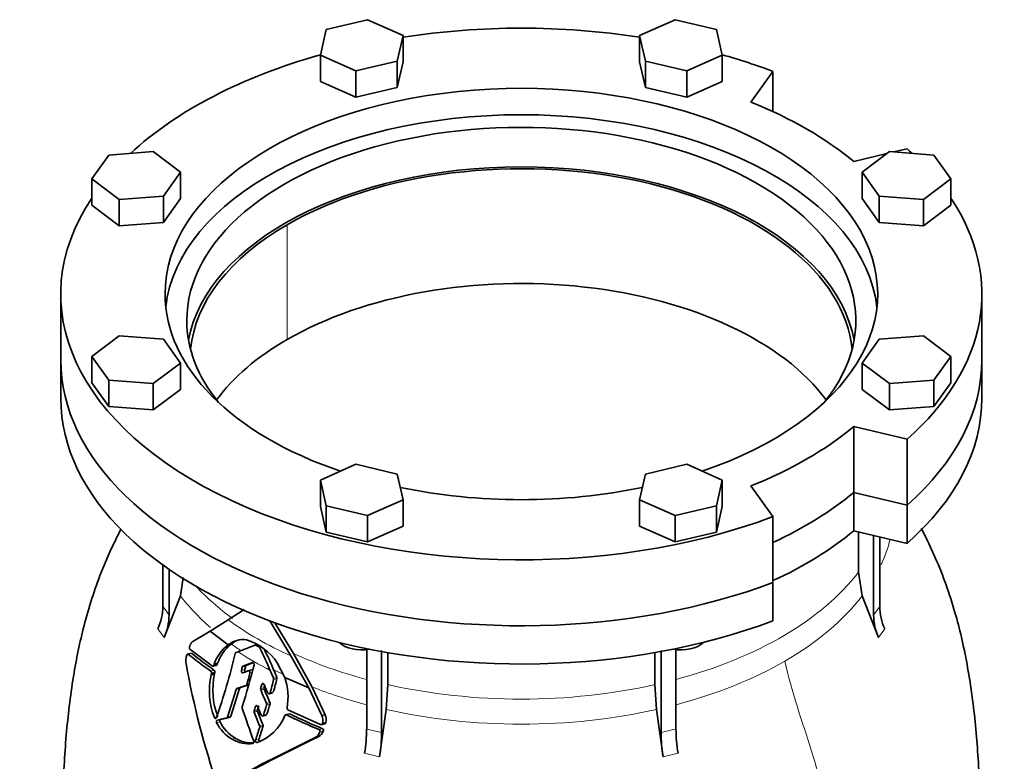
# Model space of a CAD drawing. Header units: millimetres. Extents: x 424 to 1298, y -2735 to 1993.
# Tile 11 of 24: x 994 to 1298, y -1033 to -803. Entities that reach past the tile are written whole.
import ezdxf

# ---------------------------------------------------------------- set-up
doc = ezdxf.new("R2010")
doc.units = ezdxf.units.MM
doc.layers.add('VSI344-454_FLANG', color=7, linetype='Continuous')
doc.layers.add('VSI344-454_TESTA', color=7, linetype='Continuous')

# ---------------------------------------------------------------- blocks, each defined once
blk = doc.blocks.new('SE4')
at = {"layer": 'VSI344-454_FLANG', "color": 7, "linetype": 'Continuous', "lineweight": 35}
for p, q in [((1101.49, -803.43), (1088.68, -806.49)), ((1112.48, -808.3), (1101.49, -803.43)), ((1196.6, -803.43), (1185.61, -808.3)), ((1209.4, -806.49), (1196.6, -803.43)), ((1088.68, -806.49), (1086.88, -814.42)), ((1211.21, -814.42), (1209.4, -806.49)), ((1110.67, -816.23), (1112.48, -808.3)), ((1112.48, -808.3), (1112.48, -816.46)), ((1185.61, -808.3), (1185.61, -816.46)), ((1185.61, -808.3), (1187.42, -816.23)), ((1086.88, -814.42), (1086.88, -822.58)), ((1086.88, -814.42), (1097.87, -819.29)), ((1097.87, -819.29), (1110.67, -816.23)), ((1110.67, -816.23), (1110.67, -824.39)), ((1110.67, -824.39), (1112.48, -816.46)), ((1185.61, -816.46), (1187.42, -824.39)), ((1187.42, -816.23), (1187.42, -824.39)), ((1187.42, -816.23), (1200.22, -819.29)), ((1200.22, -819.29), (1211.21, -814.42)), ((1211.21, -814.42), (1211.21, -822.58)), ((1097.87, -819.29), (1097.87, -827.45)), ((1200.22, -819.29), (1200.22, -827.45)), ((1220.08, -828.95), (1226.91, -819.43)), ((1226.91, -819.43), (1226.91, -831.87)), ((1086.88, -822.58), (1097.87, -827.45)), ((1097.87, -827.45), (1110.67, -824.39)), ((1187.42, -824.39), (1200.22, -827.45)), ((1200.22, -827.45), (1211.21, -822.58)), ((1268.39, -843.38), (1264.22, -844.37)), ((1021.43, -845.32), (1016.13, -852.71)), ((1035.17, -844.27), (1021.43, -845.32)), ((1043.6, -850.62), (1035.17, -844.27)), ((1262.12, -844.87), (1251.9, -847.32)), ((1262.92, -844.27), (1254.49, -850.62)), ((1276.66, -845.32), (1262.92, -844.27)), ((1281.96, -852.71), (1276.66, -845.32)), ((1016.13, -852.71), (1016.13, -860.87)), ((1016.13, -852.71), (1024.56, -859.06)), ((1038.3, -858.01), (1043.6, -850.62)), ((1043.6, -850.62), (1043.6, -858.78)), ((1254.49, -850.62), (1254.49, -858.78)), ((1254.49, -850.62), (1259.79, -858.01)), ((1273.53, -859.06), (1281.96, -852.71)), ((1281.96, -852.71), (1281.96, -860.87)), ((1024.56, -859.06), (1038.3, -858.01)), ((1024.56, -859.06), (1024.56, -867.22)), ((1038.3, -858.01), (1038.3, -866.18)), ((1038.3, -866.18), (1043.6, -858.78)), ((1254.49, -858.78), (1259.79, -866.18)), ((1259.79, -858.01), (1259.79, -866.18)), ((1259.79, -858.01), (1273.53, -859.06)), ((1273.53, -859.06), (1273.53, -867.22)), ((1016.13, -860.87), (1024.56, -867.22)), ((1273.53, -867.22), (1281.96, -860.87)), ((1024.56, -867.22), (1038.3, -866.18)), ((1259.79, -866.18), (1273.53, -867.22)), ((1006.54, -888.33), (1006.54, -908.74)), ((1291.54, -908.74), (1291.54, -888.33)), ((1024.56, -901.28), (1016.13, -907.62)), ((1038.3, -902.32), (1024.56, -901.28)), ((1273.53, -901.28), (1259.79, -902.32)), ((1281.96, -907.62), (1273.53, -901.28)), ((1043.6, -909.71), (1038.3, -902.32)), ((1259.79, -902.32), (1254.49, -909.71)), ((1016.13, -907.62), (1016.13, -915.79)), ((1016.13, -907.62), (1021.43, -915.01)), ((1276.66, -915.01), (1281.96, -907.62)), ((1281.96, -907.62), (1281.96, -915.79)), ((1035.17, -916.06), (1043.6, -909.71)), ((1043.6, -909.71), (1043.6, -917.88)), ((1254.49, -909.71), (1254.49, -917.88)), ((1254.49, -909.71), (1262.92, -916.06)), ((1016.13, -915.79), (1021.43, -923.18)), ((1021.43, -915.01), (1021.43, -923.18)), ((1021.43, -915.01), (1035.17, -916.06)), ((1035.17, -916.06), (1035.17, -924.22)), ((1262.92, -916.06), (1276.66, -915.01)), ((1262.92, -916.06), (1262.92, -924.22)), ((1276.66, -915.01), (1276.66, -923.18)), ((1276.66, -923.18), (1281.96, -915.79)), ((1035.17, -924.22), (1043.6, -917.88)), ((1254.49, -917.88), (1262.92, -924.22)), ((1021.43, -923.18), (1035.17, -924.22)), ((1262.92, -924.22), (1276.66, -923.18)), ((1251.9, -929.34), (1268.39, -933.29)), ((1251.9, -949.75), (1251.9, -929.34)), ((1268.39, -933.29), (1268.39, -953.7)), ((1097.87, -941.04), (1086.88, -945.91)), ((1110.67, -944.1), (1097.87, -941.04)), ((1200.22, -941.04), (1187.42, -944.1)), ((1211.21, -945.91), (1200.22, -941.04)), ((1112.48, -952.04), (1110.67, -944.1)), ((1187.42, -944.1), (1185.61, -952.04)), ((1086.88, -945.91), (1086.88, -954.08)), ((1086.88, -945.91), (1088.68, -953.84)), ((1209.4, -953.84), (1211.21, -945.91)), ((1211.21, -945.91), (1211.21, -954.08)), ((1226.91, -957.23), (1220.08, -947.71)), ((1251.9, -949.75), (1268.39, -953.7)), ((1101.49, -956.91), (1112.48, -952.04)), ((1112.48, -952.04), (1112.48, -960.2)), ((1185.61, -952.04), (1185.61, -960.2)), ((1185.61, -952.04), (1196.6, -956.91)), ((1086.88, -954.08), (1088.68, -962.01)), ((1088.68, -953.84), (1088.68, -962.01)), ((1088.68, -953.84), (1101.49, -956.91)), ((1196.6, -956.91), (1209.4, -953.84)), ((1209.4, -953.84), (1209.4, -962.01)), ((1209.4, -962.01), (1211.21, -954.08)), ((1101.49, -956.91), (1101.49, -965.07)), ((1196.6, -956.91), (1196.6, -965.07)), ((1226.91, -957.23), (1226.91, -977.65)), ((1088.68, -962.01), (1101.49, -965.07)), ((1101.49, -965.07), (1112.48, -960.2)), ((1185.61, -960.2), (1196.6, -965.07)), ((1196.6, -965.07), (1209.4, -962.01))]:
    blk.add_line(p, q, dxfattribs=at)
for centre, major_axis, start_param, end_param in [((1149.04, -888.33), (142.5, 0), 1.311301, 1.830292), ((1149.04, -888.33), (142.5, 0), 2.022017, 2.584178), ((1149.04, -888.33), (142.5, 0), 0.992709, 1.119576), ((1149.04, -888.33), (-110.25, 0), 2.103318, 6.283185), ((1149.04, -888.33), (125, 0), 0.604412, 0.966385), ((1149.04, -896.5), (110.25, 0), 0.064181, 3.077412), ((1149.04, -896.5), (-103.5, 0), 2.703137, 6.283185), ((1149.04, -888.33), (-142.5, 0), 3.699007, 3.71968), ((1149.04, -908.74), (103.5, 0), 0.102659, 3.038933), ((1149.04, -888.33), (142.5, 0), 2.772791, 5.290477), ((1149.04, -888.33), (-142.5, 0), 2.563505, 3.510394), ((1149.04, -888.33), (-110.25, 0), 0, 1.038274), ((1149.04, -896.5), (-103.5, 0), 0, 0.438456), ((1149.04, -908.74), (142.5, 0), 3.141593, 5.290477), ((1149.04, -908.74), (-142.5, 0), 2.563505, 3.141593), ((1149.04, -888.33), (125, 0), 5.316801, 5.678774), ((1149.04, -888.33), (-110.25, 0), 1.224323, 1.91727), ((1149.04, -908.74), (125, 0), 5.384862, 5.678774)]:
    blk.add_ellipse(centre, major_axis=major_axis, ratio=0.57735, start_param=start_param, end_param=end_param, dxfattribs=at)
at = {"layer": 'VSI344-454_TESTA', "color": 4, "linetype": 'Continuous', "lineweight": 9}
for p, q in [((1076.57, -902.42), (1076.57, -866.9)), ((1258.03, -987.68), (1259.94, -985.02)), ((1036.58, -991.97), (1038.49, -994.64)), ((1259.59, -994.64), (1261.51, -991.97)), ((1045.99, -999.82), (1047.05, -999.54)), ((1052.99, -1005.08), (1054.03, -1004.8)), ((1063.47, -1004.57), (1062.45, -1004.85)), ((1063.74, -1003.55), (1062.71, -1003.82)), ((1065.06, -1005.64), (1065.71, -1005.47)), ((1072.36, -1007.24), (1073.39, -1006.97)), ((1072.39, -1007.62), (1073.42, -1007.35)), ((1061.82, -1010.45), (1060.78, -1010.73)), ((1063.86, -1009.49), (1064.89, -1009.21)), ((1064.09, -1009.21), (1064.78, -1009.02)), ((1069.43, -1010.18), (1068.4, -1010.46)), ((1069.46, -1010.6), (1068.43, -1010.87)), ((1069.35, -1009.02), (1068.75, -1009.18)), ((1071.31, -1011.76), (1072.35, -1011.48)), ((1067.41, -1017.03), (1066.37, -1017.31)), ((1067.43, -1017.44), (1066.39, -1017.72)), ((1067.81, -1015.75), (1066.77, -1016.03)), ((1070.22, -1015.06), (1071.26, -1014.78)), ((1070.25, -1015.48), (1071.28, -1015.2)), ((1055.12, -1019.16), (1054.08, -1019.44)), ((1058.1, -1019.3), (1059.14, -1019.02)), ((1069.28, -1018.65), (1070.32, -1018.37)), ((1076.37, -1018.57), (1077.41, -1018.29)), ((1055.81, -1020.74), (1054.77, -1021.02)), ((1068.08, -1022), (1069.12, -1021.73)), ((1068.09, -1022.42), (1069.13, -1022.14)), ((1086.45, -1023.15), (1087.52, -1022.86)), ((1086.73, -1023.84), (1087.79, -1023.55)), ((1101.19, -1022.98), (1105.81, -1024.09)), ((1060.65, -1025.84), (1059.61, -1026.12)), ((1067.84, -1026.14), (1066.8, -1026.42)), ((1100.55, -1030.47), (1105.17, -1031.57)), ((1192.92, -1031.57), (1197.54, -1030.47))]:
    blk.add_line(p, q, dxfattribs=at)
at = {"layer": 'VSI344-454_TESTA', "color": 7, "linetype": 'Continuous', "lineweight": 35}
for p, q in [((1006.54, -908.74), (1006.54, -920.58)), ((1291.54, -920.58), (1291.54, -908.74)), ((1268.39, -953.7), (1251.9, -949.75)), ((1251.9, -949.75), (1251.9, -961.59)), ((1268.39, -953.7), (1268.39, -965.54)), ((1268.39, -965.54), (1251.9, -961.59)), ((1253.38, -961.95), (1253.38, -974.4)), ((1258.03, -963.06), (1258.03, -987.68)), ((1259.94, -963.52), (1259.94, -985.02)), ((1038.15, -972.19), (1038.15, -985.02)), ((1040.06, -973.37), (1040.06, -987.68)), ((1253.38, -974.4), (1254.55, -981.71)), ((1043.54, -981.71), (1044.44, -976.05)), ((1226.91, -989.49), (1226.91, -977.65)), ((1043.54, -981.71), (1038.49, -994.64)), ((1259.59, -994.64), (1254.55, -981.71)), ((1058.34, -989.16), (1063.26, -985.93)), ((1052.8, -992.67), (1058.34, -989.16)), ((1071.22, -989.44), (1077.76, -1000.35)), ((1078.53, -999.6), (1072.82, -990.06)), ((1047.44, -995.83), (1052.8, -992.67)), ((1052.8, -992.67), (1058.29, -996.92)), ((1053.46, -1003.5), (1046.49, -998.26)), ((1060.75, -999.33), (1061.43, -999.07)), ((1101.19, -998.32), (1101.19, -1022.98)), ((1105.82, -998.7), (1105.81, -1024.09)), ((1192.27, -998.71), (1192.27, -1024.09)), ((1196.89, -998.32), (1196.89, -1022.98)), ((1046.89, -999.49), (1045.69, -999.81)), ((1077.76, -1000.35), (1083.27, -1010.22)), ((1084.33, -1009.98), (1078.53, -999.6)), ((1107.74, -999.32), (1107.74, -1009.23)), ((1190.35, -999.32), (1190.35, -1009.23)), ((1053.61, -1003.56), (1054.82, -1003.23)), ((1054.03, -1002.88), (1053.89, -1003.28)), ((1053.89, -1003.28), (1054.93, -1003)), ((1055.07, -1002.6), (1054.03, -1002.88)), ((1054.93, -1003), (1055.07, -1002.6)), ((1062.91, -1005.54), (1064.58, -1004.95)), ((1065.83, -1002.37), (1062.92, -1003.55)), ((1063.95, -1003.27), (1062.92, -1003.55)), ((1063.95, -1003.27), (1065.99, -1002.45)), ((1065.69, -1004.66), (1064.46, -1004.99)), ((1075.87, -1007.05), (1073.53, -1002.44)), ((1053.17, -1005.73), (1053.06, -1006.17)), ((1054.1, -1005.89), (1053.06, -1006.17)), ((1053.17, -1005.73), (1054.21, -1005.45)), ((1054.1, -1005.89), (1054.21, -1005.45)), ((1075.87, -1007.05), (1083.27, -1010.22)), ((1060.78, -1010.73), (1058.1, -1019.3)), ((1059.14, -1019.02), (1061.82, -1010.45)), ((1062.05, -1010.17), (1061.02, -1010.45)), ((1083.27, -1010.22), (1087.33, -1018.83)), ((1088.39, -1018.55), (1084.33, -1009.98)), ((1107.25, -1016.93), (1107.74, -1009.23)), ((1190.35, -1009.23), (1190.83, -1016.93)), ((1071, -1012.06), (1072.2, -1011.74)), ((1086.93, -1021.57), (1076.84, -1017)), ((1107.25, -1016.93), (1105.17, -1031.57)), ((1192.92, -1031.57), (1190.83, -1016.93)), ((1057.83, -1019.59), (1058.94, -1019.29)), ((1068.96, -1018.95), (1070.17, -1018.63)), ((1077.22, -1018.25), (1075.99, -1018.58)), ((1088.39, -1018.55), (1087.34, -1018.83)), ((1087.1, -1021.62), (1088.46, -1021.25)), ((1087.51, -1021.24), (1088.57, -1020.95)), ((1086.35, -1025.3), (1085.29, -1025.59))]:
    blk.add_line(p, q, dxfattribs=at)
for centre, radius, start, end in [((1020.93, -984.8), 17.21, 335.3744, 359.2724), ((1277.18, -984.79), 17.24, 180.7403, 204.6067), ((1022.85, -987.47), 17.21, 335.3744, 359.2724), ((1275.27, -987.46), 17.24, 180.7408, 204.6061), ((1062.93, -1002.64), 7.37, 81.4264, 129.0307), ((1063.96, -1002.36), 7.37, 103.9874, 129.3601), ((1058.35, -1012.89), 18.43, 34.5428, 72.0547), ((1065.94, -1006.89), 12.57, 127.5075, 161.3724), ((1067, -1006.61), 12.59, 127.7727, 161.3858), ((853.62, -459.63), 578.08, 291.06821, 291.6291), ((1066.79, -997.26), 0.266, 56.1385, 108.2566), ((1143.78, -864.75), 153, 239.8471, 240.2436), ((1067.51, -998.12), 0.648, 25.8257, 58.0845), ((974.11, -1045.88), 105.54, 22.8825, 27.0751), ((967.99, -1048.75), 113.36, 22.9119, 26.5091), ((1050.08, -1001.83), 4.84, 158.6835, 191.8244), ((1121.5, -906.56), 120, 231.0052, 235.1881), ((1121.45, -908.09), 117.89, 230.8709, 235.1227), ((823.3, -940.54), 244.49, 341.1823, 346.0206), ((1060.91, -999.66), 0.363, 115.5886, 171.1568), ((1301.9, -956.72), 260.67, 190.1859, 198.7419), ((923.08, -968.06), 144.14, 345.214, 345.6346), ((885.92, -959.59), 185.57, 342.2733, 346.4564), ((1063.09, -1003.89), 0.384, 116.0706, 169.0962), ((923.15, -967.65), 145.1, 345.2584, 345.6761), ((1064.11, -1003.62), 0.38, 115.8212, 169.4159), ((447.44, -1267.83), 677.08, 22.63555, 22.85641), ((401.91, -1287.65), 727.78, 22.6856, 22.88634), ((1076.01, -1011.08), 23.47, 167.9169, 200.8533), ((1077.16, -1010.79), 23.57, 167.9856, 200.779), ((907.3, -964.75), 162.97, 344.1686, 345.4676), ((931, -972.87), 145.61, 344.5122, 346.193), ((931.09, -972.46), 146.55, 344.5598, 346.2291), ((1071.79, -1007.49), 0.618, 347.0743, 23.0586), ((1072.82, -1007.21), 0.619, 347.1564, 23.0692), ((1058.21, -1013.05), 18.66, 349.6624, 18.7848), ((1061.18, -1010.82), 0.408, 112.7705, 166.6726), ((1062.21, -1010.54), 0.402, 112.3972, 167.1149), ((1063.71, -1009.12), 0.394, 292.0707, 347.757), ((1069.01, -1010.62), 0.636, 165.1624, 203.0979), ((909.31, -966.38), 165.08, 344.5117, 344.9723), ((2381.32, -451.72), 1427.01, 203.06874, 203.25171), ((1070.04, -1010.35), 0.635, 165.1919, 203.1766), ((909.96, -966.13), 165.44, 344.5586, 344.7934), ((2323.83, -475.07), 1363.9, 203.1188, 203.31025), ((1063.3, -1016.29), 0.653, 163.0594, 198.5034), ((1489.15, -873.42), 449.82, 198.5463, 199.9303), ((1066.98, -1017.49), 0.633, 163.1858, 201.1368), ((763.96, -923.48), 316.64, 342.7627, 343.0059), ((1068.02, -1017.22), 0.632, 163.2177, 201.1929), ((768.75, -924.58), 312.65, 342.7993, 343.0455), ((1581.42, -816.93), 551.72, 201.3111, 201.7892), ((1749.34, -742.78), 734.57, 201.8373, 202.05963), ((802.13, -935.69), 279.73, 342.7488, 343.4274), ((1069.65, -1015.31), 0.616, 343.9771, 23.2821), ((805.9, -936.44), 276.82, 342.7852, 343.4707), ((1070.69, -1015.03), 0.616, 344.0463, 23.3274), ((1077.11, -1016.51), 0.559, 168.8055, 240.963), ((1057.71, -1019.2), 0.406, 286.8819, 346.3193), ((1058.74, -1018.92), 0.412, 287.3234, 345.899), ((1580.25, -817.7), 551.42, 201.2683, 201.7466), ((1062.65, -1013.76), 14.13, 289.1626, 339.1885), ((1076.21, -1018.91), 0.375, 64.237, 161.0362), ((1175.93, -812.82), 228.58, 244.1786, 246.9546), ((1175.86, -814.39), 226.42, 244.2289, 247.0352), ((1083.22, -1020.35), 4.38, 348.3424, 20.3138), ((1084.29, -1020.08), 4.37, 348.397, 20.4274), ((1065.58, -1015.62), 12.08, 206.5435, 240.3769), ((1066.62, -1015.34), 12.08, 206.5203, 240.3666), ((-491.27, -522.23), 1637.62, 342.06838, 342.21569), ((-286.9, -587.73), 1423.92, 342.06761, 342.23702), ((1067.5, -1022.23), 0.616, 342.6149, 21.6379), ((1068.55, -1021.95), 0.616, 342.6486, 21.6754), ((1084.67, -1022.45), 3.31, 300.4988, 340.5853), ((1086.23, -1023.64), 0.537, 338.1422, 65.2538), ((1087.1, -1021.18), 0.418, 246.3431, 352.2321), ((1087.29, -1023.35), 0.537, 338.2223, 65.3883), ((1088.16, -1020.9), 0.42, 246.5562, 352.0348), ((1053.07, -1022.59), 48.12, 350.5754, 359.5276), ((1245.01, -1022.59), 48.12, 180.4724, 189.4246), ((1471.13, -1818.06), 881.42, 115.96048, 118.13059), ((1472.07, -1818.02), 881.58, 115.94686, 118.11883), ((1064.59, -1018.17), 9.38, 237.9376, 278.4597), ((1065.62, -1017.9), 9.38, 237.927, 273.9629), ((1083.59, -1022.72), 3.33, 300.6615, 340.4419), ((1057.7, -1023.69), 48.11, 350.5746, 359.5285), ((1240.39, -1023.69), 48.12, 180.4724, 189.4246)]:
    blk.add_arc(centre, radius, start, end, dxfattribs=at)
at = {"layer": 'VSI344-454_TESTA', "color": 4, "linetype": 'Continuous', "lineweight": 9}
for centre, radius, start, end in [((995.2, -1017.83), 54.05, 33.898, 37.3799), ((1210.37, -1089.42), 67.79, 101.4626, 105.478)]:
    blk.add_arc(centre, radius, start, end, dxfattribs=at)
at = {"layer": 'VSI344-454_TESTA', "color": 7, "linetype": 'Continuous', "lineweight": 35}
for centre, major_axis, start_param, end_param in [((1149.04, -908.74), (-102.5, 0), 3.197731, 5.497787), ((1149.04, -908.74), (102.5, 0), 2.356194, 3.085455), ((1149.04, -944.26), (-102.5, 0), 3.543769, 5.497787), ((1149.04, -944.26), (102.5, 0), 2.356194, 2.739416), ((1149.04, -908.74), (142.5, 0), 3.141593, 5.290477), ((1149.04, -908.74), (-142.5, 0), 2.563505, 3.141593), ((1149.04, -920.58), (142.5, 0), 3.141593, 5.290477), ((1149.04, -920.58), (-142.5, 0), 2.563505, 3.141593), ((1149.04, -908.74), (125, 0), 5.384862, 5.678774), ((1149.04, -920.58), (125, 0), 5.384862, 5.678774), ((1099.68, -993.88), (-8, 0), 0.514148, 1.885753), ((1198.41, -993.88), (-8, 0), 1.255839, 2.627445)]:
    blk.add_ellipse(centre, major_axis=major_axis, ratio=0.57735, start_param=start_param, end_param=end_param, dxfattribs=at)
at = {"layer": 'VSI344-454_TESTA', "color": 4, "linetype": 'Continuous', "lineweight": 9}
for centre, major_axis, start_param, end_param in [((1149.04, -954.91), (-115.26, 0), 2.879926, 3.000264), ((1149.04, -947.88), (114, 0), 5.146007, 5.868555), ((1149.04, -947.88), (-114, 0), 0.490111, 0.669286), ((1149.04, -954.91), (-115.26, 0), 0.41439, 0.582987), ((1149.04, -954.91), (115.26, 0), 5.497787, 5.868795), ((1149.04, -947.88), (-115.5, 0), 0.667535, 0.905636), ((1149.04, -954.91), (-115.26, 0), 0.678203, 0.720353), ((1149.04, -954.56), (-116.7, 0), 0.721598, 0.842309), ((1149.04, -947.88), (-114, 0), 0.90392, 1.136842), ((1149.04, -954.91), (115.26, 0), 5.14108, 5.497787), ((1149.04, -954.91), (-115.26, 0), 0.843396, 0.877131), ((1149.04, -954.91), (-115.26, 0), 0.974671, 1.142105), ((1149.04, -947.88), (114, 0), 4.341621, 5.083156), ((1149.04, -954.91), (-115.26, 0), 1.199788, 1.941804)]:
    blk.add_ellipse(centre, major_axis=major_axis, ratio=0.57735, start_param=start_param, end_param=end_param, dxfattribs=at)
at = {"layer": 'VSI344-454_TESTA', "color": 7, "linetype": 'Continuous', "lineweight": 35}
for points, knots in [([(1025.15, -961.14), (1024.37, -962.66), (1022.35, -966.72), (1019.37, -973.49), (1016.4, -981.58), (1014, -989.71), (1012.09, -997.75), (1010.52, -1006.04), (1009.26, -1014.73), (1008.28, -1023.94), (1007.59, -1033.24), (1007.16, -1042.07), (1006.93, -1050.37), (1006.82, -1056.27), (1006.71, -1061.64), (1006.7, -1064.53), (1006.69, -1066.3)], [0.2704078, 0.2704078, 0.2704078, 0.2704078, 0.3033575, 0.3579147, 0.4123932, 0.46922, 0.5203124, 0.5723303, 0.6337253, 0.6941402, 0.7591615, 0.8275215, 0.8806663, 0.9366853, 0.9672904, 1, 1, 1, 1]), ([(1291.39, -1066.34), (1291.39, -1065.07), (1291.39, -1062.44), (1291.3, -1058.26), (1291.21, -1053.34), (1291.07, -1046.95), (1290.78, -1038.76), (1290.28, -1030.02), (1289.52, -1020.88), (1288.45, -1011.84), (1287.05, -1003.06), (1285.33, -994.76), (1283.21, -986.54), (1280.59, -978.36), (1277.4, -970.36), (1274.69, -964.58), (1273.14, -961.53), (1272.8, -960.87)], [0, 0, 0, 0, 0.0232091, 0.0569933, 0.0891108, 0.1417623, 0.1981, 0.2630964, 0.3258498, 0.3867945, 0.4455268, 0.5007482, 0.5514546, 0.60898, 0.6655624, 0.7170458, 0.731577, 0.731577, 0.731577, 0.731577]), ([(1046.37, -997.53), (1046.4, -997.45), (1046.46, -997.28), (1046.56, -997.05), (1046.65, -996.84), (1046.75, -996.65), (1046.86, -996.46), (1046.98, -996.26), (1047.13, -996.08), (1047.28, -995.93), (1047.39, -995.86), (1047.44, -995.83)], [0, 0, 0, 0, 0.117532, 0.229212, 0.33436, 0.43261, 0.523843, 0.650327, 0.771212, 0.88734, 1, 1, 1, 1]), ([(1046.37, -997.53), (1046.36, -997.55), (1046.34, -997.59), (1046.33, -997.66), (1046.32, -997.73), (1046.32, -997.8), (1046.32, -997.87), (1046.33, -997.96), (1046.36, -998.07), (1046.41, -998.19), (1046.46, -998.23), (1046.49, -998.26)], [0, 0, 0, 0, 0.084422, 0.165946, 0.246194, 0.32687, 0.409652, 0.496096, 0.666594, 0.830213, 1, 1, 1, 1]), ([(1045.99, -999.82), (1045.97, -999.81), (1045.95, -999.8), (1045.91, -999.78), (1045.86, -999.77), (1045.81, -999.77), (1045.75, -999.8), (1045.69, -999.84), (1045.64, -999.9), (1045.6, -999.98), (1045.58, -1000.04), (1045.57, -1000.06)], [0, 0, 0, 0, 0.08625, 0.171682, 0.257868, 0.382817, 0.507255, 0.630143, 0.752988, 0.876537, 1, 1, 1, 1]), ([(1053.17, -1005.73), (1053.17, -1005.71), (1053.18, -1005.67), (1053.19, -1005.61), (1053.19, -1005.53), (1053.19, -1005.45), (1053.17, -1005.36), (1053.14, -1005.27), (1053.1, -1005.19), (1053.05, -1005.13), (1053.01, -1005.1), (1052.99, -1005.08)], [0, 0, 0, 0, 0.083676, 0.167034, 0.251419, 0.376349, 0.501804, 0.626849, 0.751332, 0.876067, 1, 1, 1, 1]), ([(1053.46, -1003.5), (1053.47, -1003.51), (1053.51, -1003.53), (1053.56, -1003.55), (1053.61, -1003.55), (1053.66, -1003.55), (1053.73, -1003.52), (1053.83, -1003.44), (1053.87, -1003.34), (1053.89, -1003.28)], [0, 0, 0, 0, 0.103611, 0.203327, 0.301591, 0.400957, 0.503894, 0.751518, 1, 1, 1, 1]), ([(1054.03, -1004.8), (1054.05, -1004.81), (1054.07, -1004.83), (1054.11, -1004.87), (1054.14, -1004.92), (1054.18, -1004.99), (1054.21, -1005.08), (1054.23, -1005.17), (1054.24, -1005.27), (1054.23, -1005.36), (1054.22, -1005.42), (1054.21, -1005.45)], [0, 0, 0, 0, 0.082749, 0.16522, 0.248732, 0.373164, 0.49838, 0.623857, 0.748892, 0.874795, 1, 1, 1, 1]), ([(1054.93, -1003), (1054.93, -1003.02), (1054.91, -1003.06), (1054.89, -1003.11), (1054.85, -1003.16), (1054.81, -1003.21), (1054.75, -1003.25), (1054.69, -1003.27), (1054.62, -1003.27), (1054.56, -1003.26), (1054.52, -1003.24), (1054.5, -1003.22)], [0, 0, 0, 0, 0.083986, 0.167509, 0.251959, 0.376203, 0.500583, 0.624697, 0.748972, 0.874639, 1, 1, 1, 1]), ([(1062.91, -1005.54), (1062.87, -1005.55), (1062.81, -1005.56), (1062.67, -1005.53), (1062.52, -1005.39), (1062.43, -1005.17), (1062.42, -1004.98), (1062.44, -1004.89), (1062.45, -1004.85)], [0, 0, 0, 0, 0.124721, 0.24865, 0.50038, 0.748839, 0.874692, 1, 1, 1, 1]), ([(1063.47, -1004.57), (1063.47, -1004.61), (1063.45, -1004.7), (1063.46, -1004.85), (1063.49, -1004.98), (1063.56, -1005.1), (1063.64, -1005.2), (1063.73, -1005.26), (1063.84, -1005.28), (1063.9, -1005.27), (1063.94, -1005.26)], [0, 0, 0, 0, 0.12575, 0.251408, 0.377042, 0.502526, 0.627755, 0.752499, 0.8765, 1, 1, 1, 1]), ([(1065.06, -1005.64), (1065.07, -1005.62), (1065.08, -1005.58), (1065.08, -1005.48), (1065.07, -1005.37), (1065.03, -1005.23), (1064.97, -1005.11), (1064.89, -1005.02), (1064.79, -1004.96), (1064.7, -1004.94), (1064.63, -1004.94), (1064.6, -1004.95), (1064.58, -1004.95)], [0, 0, 0, 0, 0.062709, 0.125843, 0.25116, 0.376322, 0.501352, 0.626278, 0.751007, 0.875429, 0.937895, 1, 1, 1, 1]), ([(1065.83, -1002.37), (1065.85, -1002.37), (1065.88, -1002.35), (1065.95, -1002.35), (1066.03, -1002.37), (1066.13, -1002.43), (1066.22, -1002.52), (1066.29, -1002.64), (1066.34, -1002.78), (1066.35, -1002.89), (1066.34, -1002.99), (1066.33, -1003.03), (1066.33, -1003.05)], [0, 0, 0, 0, 0.062353, 0.125158, 0.24996, 0.374797, 0.499677, 0.624614, 0.749589, 0.874588, 0.937494, 1, 1, 1, 1]), ([(1068.75, -1009.18), (1068.75, -1009.16), (1068.77, -1009.12), (1068.8, -1009.06), (1068.83, -1009.01), (1068.88, -1008.95), (1068.96, -1008.9), (1069.07, -1008.88), (1069.18, -1008.89), (1069.29, -1008.95), (1069.38, -1009.05), (1069.43, -1009.13), (1069.45, -1009.17)], [0, 0, 0, 0, 0.062966, 0.124796, 0.186784, 0.250209, 0.375117, 0.49931, 0.626183, 0.752696, 0.875851, 1, 1, 1, 1]), ([(1070.6, -1011.77), (1070.61, -1011.79), (1070.63, -1011.84), (1070.67, -1011.89), (1070.71, -1011.94), (1070.77, -1012), (1070.87, -1012.05), (1070.98, -1012.06), (1071.09, -1012.04), (1071.19, -1011.98), (1071.27, -1011.88), (1071.3, -1011.8), (1071.31, -1011.76)], [0, 0, 0, 0, 0.063279, 0.124964, 0.186389, 0.248902, 0.37582, 0.50344, 0.627237, 0.751955, 0.876448, 1, 1, 1, 1]), ([(1066.77, -1016.03), (1066.78, -1016), (1066.79, -1015.96), (1066.82, -1015.9), (1066.86, -1015.85), (1066.92, -1015.79), (1067, -1015.74), (1067.12, -1015.72), (1067.23, -1015.74), (1067.33, -1015.8), (1067.43, -1015.89), (1067.47, -1015.97), (1067.49, -1016.02)], [0, 0, 0, 0, 0.06381, 0.126263, 0.188678, 0.252375, 0.378548, 0.504124, 0.629235, 0.754264, 0.876896, 1, 1, 1, 1]), ([(1054.72, -1019.4), (1054.72, -1019.42), (1054.7, -1019.47), (1054.67, -1019.52), (1054.64, -1019.57), (1054.58, -1019.63), (1054.51, -1019.68), (1054.41, -1019.71), (1054.31, -1019.69), (1054.21, -1019.64), (1054.13, -1019.55), (1054.09, -1019.48), (1054.08, -1019.44)], [0, 0, 0, 0, 0.063465, 0.12566, 0.187794, 0.251081, 0.375353, 0.499064, 0.623924, 0.748961, 0.873998, 1, 1, 1, 1]), ([(1054.77, -1021.02), (1054.76, -1021), (1054.75, -1020.96), (1054.73, -1020.9), (1054.71, -1020.84), (1054.7, -1020.75), (1054.71, -1020.65), (1054.73, -1020.52), (1054.78, -1020.41), (1054.84, -1020.32), (1054.92, -1020.26), (1054.98, -1020.24), (1055.01, -1020.23)], [0, 0, 0, 0, 0.064055, 0.126997, 0.189862, 0.253688, 0.381042, 0.508557, 0.632366, 0.756188, 0.878525, 1, 1, 1, 1]), ([(1056.05, -1019.95), (1056.04, -1019.95), (1056.01, -1019.96), (1055.96, -1019.98), (1055.92, -1020.01), (1055.87, -1020.06), (1055.82, -1020.13), (1055.77, -1020.25), (1055.75, -1020.37), (1055.74, -1020.5), (1055.76, -1020.62), (1055.8, -1020.7), (1055.81, -1020.74)], [0, 0, 0, 0, 0.062334, 0.123832, 0.185517, 0.248399, 0.372092, 0.496332, 0.621791, 0.747303, 0.873743, 1, 1, 1, 1]), ([(1068.55, -1018.66), (1068.57, -1018.7), (1068.61, -1018.78), (1068.74, -1018.91), (1068.93, -1018.98), (1069.12, -1018.9), (1069.23, -1018.77), (1069.27, -1018.69), (1069.28, -1018.65)], [0, 0, 0, 0, 0.123664, 0.246411, 0.497463, 0.746927, 0.873761, 1, 1, 1, 1]), ([(1067.29, -1027.11), (1067.27, -1027.12), (1067.23, -1027.12), (1067.16, -1027.13), (1067.06, -1027.11), (1066.96, -1027.05), (1066.87, -1026.95), (1066.81, -1026.84), (1066.77, -1026.7), (1066.77, -1026.58), (1066.78, -1026.49), (1066.8, -1026.45), (1066.8, -1026.42)], [0, 0, 0, 0, 0.063173, 0.126669, 0.25139, 0.374624, 0.497229, 0.620048, 0.744161, 0.870712, 0.935536, 1, 1, 1, 1]), ([(1067.84, -1026.14), (1067.84, -1026.17), (1067.82, -1026.21), (1067.81, -1026.28), (1067.81, -1026.35), (1067.82, -1026.45), (1067.85, -1026.56), (1067.92, -1026.67), (1068, -1026.77), (1068.09, -1026.82), (1068.16, -1026.84), (1068.22, -1026.85), (1068.27, -1026.85), (1068.31, -1026.84), (1068.33, -1026.83)], [0, 0, 0, 0, 0.064346, 0.129033, 0.192681, 0.255857, 0.37953, 0.503319, 0.62553, 0.747962, 0.810155, 0.872929, 0.936645, 1, 1, 1, 1]), ([(1066.26, -1026.75), (1066.27, -1026.77), (1066.28, -1026.81), (1066.29, -1026.86), (1066.3, -1026.92), (1066.3, -1027), (1066.29, -1027.09), (1066.26, -1027.2), (1066.21, -1027.29), (1066.14, -1027.37), (1066.06, -1027.42), (1066, -1027.44), (1065.97, -1027.45)], [0, 0, 0, 0, 0.062493, 0.124501, 0.186876, 0.250458, 0.374582, 0.4995, 0.624366, 0.748976, 0.875076, 1, 1, 1, 1])]:
    blk.add_open_spline(points, degree=3, knots=knots, dxfattribs=at)
at = {"layer": 'VSI344-454_TESTA', "color": 4, "linetype": 'Continuous', "lineweight": 9}
blk.add_open_spline([(1230.55, -1001.97), (1231.58, -1006.54), (1234.38, -1016.19), (1239.51, -1031.53), (1243.88, -1047.41), (1246.53, -1062.43), (1248.1, -1076.52), (1248.99, -1090.07), (1249.46, -1103.31), (1249.61, -1114.64), (1249.7, -1121.68), (1249.7, -1124.42)], degree=3, knots=[0, 0, 0, 0, 0.117079, 0.240569, 0.360617, 0.476421, 0.590288, 0.703407, 0.816259, 0.929029, 1, 1, 1, 1], dxfattribs=at)
at = {"layer": 'VSI344-454_TESTA', "color": 7, "linetype": 'Continuous', "lineweight": 35}
for points in [[(1063.86, -1009.49), (1063.54, -1009.6), (1062.9, -1009.81), (1061.96, -1010.13), (1061.33, -1010.34), (1061.02, -1010.45)], [(1062.05, -1010.17), (1062.52, -1010.01), (1063.46, -1009.7), (1064.41, -1009.37), (1064.89, -1009.21)], [(1070.6, -1011.77), (1070.47, -1011.48), (1070.22, -1010.91), (1069.83, -1010.04), (1069.58, -1009.46), (1069.45, -1009.17)], [(1057.82, -1019.59), (1057.51, -1019.66), (1056.87, -1019.8), (1055.93, -1020.02), (1055.32, -1020.16), (1055.01, -1020.23)]]:
    blk.add_open_spline(points, degree=3, dxfattribs=at)

msp = doc.modelspace()

# ---------------------------------------------------------------- block references
msp.add_blockref('SE4', (0, 0))

doc.saveas('drawing.dxf')
